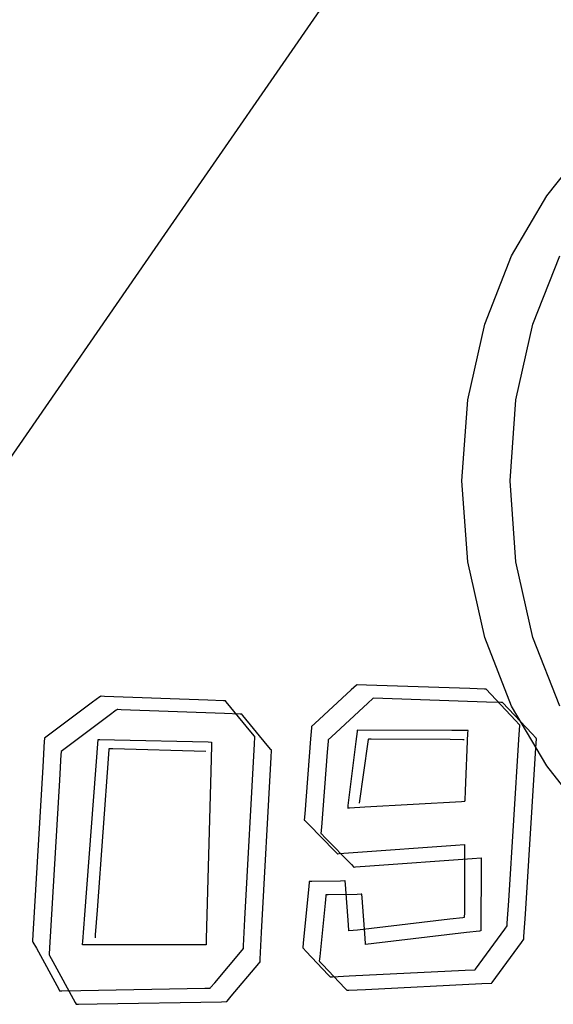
# Model space of a CAD drawing. Extents: x -3.49 to 3.52, y -1.52 to 1.45.
# Tile 13 of 32: x -0.09 to 0.08, y -0.09 to 0.23. Entities that reach past the tile are written whole.
import ezdxf

# ---------------------------------------------------------------- set-up
doc = ezdxf.new("R2010")
doc.units = 0

msp = doc.modelspace()

# ---------------------------------------------------------------- linework, layer by layer
at = {"layer": 'Layer 1', "color": 7, "linetype": 'CONTINUOUS'}
for p, q in [((-0.046247, 0.157823), (0.012919, 0.243386)), ((0.076633, 0.168952), (0.083304, 0.177424)), ((0.065146, 0.149553), (0.076633, 0.168952)), ((-0.214291, -0.085198), (-0.046247, 0.157823)), ((0.05646, 0.127333), (0.065146, 0.149553)), ((0.072086, 0.127333), (0.080772, 0.149553)), ((0.050962, 0.102835), (0.05646, 0.127333)), ((0.066588, 0.102835), (0.072086, 0.127333)), ((0.049043, 0.076602), (0.050962, 0.102835)), ((0.064669, 0.076602), (0.066588, 0.102835)), ((0.050962, 0.050371), (0.049043, 0.076602)), ((0.066588, 0.050371), (0.064669, 0.076602)), ((0.05646, 0.025874), (0.050962, 0.050371)), ((0.072086, 0.025874), (0.066588, 0.050371)), ((0.065146, 0.003655), (0.05646, 0.025874)), ((0.080772, 0.003655), (0.072086, 0.025874)), ((0.014881, 0.010388), (0.013235, 0.008874)), ((0.015035, 0.01053), (0.014881, 0.010388)), ((0.015067, 0.010559), (0.015035, 0.01053)), ((0.01507, 0.010562), (0.015067, 0.010559)), ((0.015071, 0.010563), (0.01507, 0.010562)), ((0.015087, 0.010562), (0.015071, 0.010563)), ((0.015071, 0.010563), (0.015071, 0.010563)), ((0.015071, 0.010563), (0.015071, 0.010563)), ((0.015071, 0.010563), (0.015071, 0.010563)), ((0.015071, 0.010563), (0.015071, 0.010563)), ((0.015071, 0.010563), (0.015071, 0.010563)), ((0.015071, 0.010563), (0.015071, 0.010563)), ((0.015071, 0.010563), (0.015071, 0.010563)), ((0.015071, 0.010563), (0.015071, 0.010563)), ((0.018109, 0.010457), (0.015087, 0.010562)), ((0.05168, 0.009288), (0.018109, 0.010457)), ((-0.068306, 0.006639), (-0.070586, 0.00493)), ((-0.06809, 0.006801), (-0.068306, 0.006639)), ((-0.068045, 0.006834), (-0.06809, 0.006801)), ((-0.068041, 0.006838), (-0.068045, 0.006834)), ((-0.06804, 0.006838), (-0.068041, 0.006838)), ((-0.068039, 0.006839), (-0.06804, 0.006838)), ((-0.068036, 0.006838), (-0.068039, 0.006839)), ((-0.068039, 0.006839), (-0.068039, 0.006839)), ((-0.068039, 0.006839), (-0.068039, 0.006839)), ((-0.068039, 0.006839), (-0.068039, 0.006839)), ((-0.068039, 0.006839), (-0.068039, 0.006839)), ((-0.068039, 0.006839), (-0.068039, 0.006839)), ((-0.068039, 0.006839), (-0.068039, 0.006839)), ((-0.068039, 0.006839), (-0.068039, 0.006839)), ((-0.067852, 0.006832), (-0.068036, 0.006838)), ((-0.066698, 0.006789), (-0.067852, 0.006832)), ((-0.033261, 0.005566), (-0.066698, 0.006789)), ((0.013235, 0.008874), (0.001408, -0.002008)), ((0.056351, 0.009125), (0.05168, 0.009288)), ((0.056789, 0.00911), (0.056351, 0.009125)), ((0.056879, 0.009107), (0.056789, 0.00911)), ((0.056887, 0.009106), (0.056879, 0.009107)), ((0.056889, 0.009106), (0.056887, 0.009106)), ((0.05689, 0.009106), (0.056889, 0.009106)), ((0.05689, 0.009106), (0.05689, 0.009106)), ((0.05689, 0.009106), (0.05689, 0.009106)), ((0.05689, 0.009106), (0.05689, 0.009106)), ((0.066457, -0.00106), (0.05689, 0.009106)), ((-0.070586, 0.00493), (-0.086205, -0.006776)), ((-0.028183, 0.00538), (-0.033261, 0.005566)), ((-0.027702, 0.005362), (-0.028183, 0.00538)), ((-0.027603, 0.005359), (-0.027702, 0.005362)), ((-0.027594, 0.005358), (-0.027603, 0.005359)), ((-0.027591, 0.005358), (-0.027594, 0.005358)), ((-0.02759, 0.005358), (-0.027591, 0.005358)), ((-0.027591, 0.005358), (-0.027591, 0.005358)), ((-0.027591, 0.005358), (-0.027591, 0.005358)), ((-0.027591, 0.005358), (-0.027591, 0.005358)), ((-0.027591, 0.005358), (-0.027591, 0.005358)), ((-0.027591, 0.005358), (-0.027591, 0.005358)), ((-0.027591, 0.005358), (-0.027591, 0.005358)), ((-0.027591, 0.005358), (-0.027591, 0.005358)), ((-0.027589, 0.005357), (-0.02759, 0.005358)), ((-0.02757, 0.005333), (-0.027589, 0.005357)), ((-0.027274, 0.004972), (-0.02757, 0.005333)), ((-0.019375, -0.004645), (-0.027274, 0.004972)), ((0.01862, 0.00454), (0.00679, -0.006339)), ((0.020267, 0.006053), (0.01862, 0.00454)), ((0.020421, 0.006196), (0.020267, 0.006053)), ((0.020453, 0.006225), (0.020421, 0.006196)), ((0.020456, 0.006227), (0.020453, 0.006225)), ((0.020457, 0.006228), (0.020456, 0.006228)), ((0.020456, 0.006228), (0.020456, 0.006227)), ((0.020473, 0.006228), (0.020457, 0.006228)), ((0.020457, 0.006228), (0.020457, 0.006228)), ((0.020457, 0.006228), (0.020457, 0.006228)), ((0.020457, 0.006228), (0.020457, 0.006228)), ((0.020457, 0.006228), (0.020457, 0.006228)), ((0.020457, 0.006228), (0.020457, 0.006228)), ((0.020457, 0.006228), (0.020457, 0.006228)), ((0.020457, 0.006228), (0.020457, 0.006228)), ((0.023495, 0.006123), (0.020473, 0.006228)), ((0.057066, 0.004953), (0.023495, 0.006123)), ((0.061737, 0.00479), (0.057066, 0.004953)), ((0.062175, 0.004775), (0.061737, 0.00479)), ((0.062264, 0.004772), (0.062175, 0.004775)), ((0.062273, 0.004772), (0.062264, 0.004772)), ((0.062275, 0.004772), (0.062273, 0.004772)), ((0.062276, 0.004772), (0.062275, 0.004772)), ((0.062275, 0.004772), (0.062275, 0.004772)), ((0.062276, 0.004772), (0.062276, 0.004772)), ((0.062276, 0.004772), (0.062276, 0.004772)), ((0.071842, -0.005391), (0.062276, 0.004772)), ((0.076633, -0.015742), (0.065146, 0.003655)), ((-0.0652, 0.000599), (-0.080819, -0.011106)), ((-0.06292, 0.002308), (-0.0652, 0.000599)), ((-0.062704, 0.00247), (-0.06292, 0.002308)), ((-0.062659, 0.002504), (-0.062704, 0.00247)), ((-0.062655, 0.002507), (-0.062659, 0.002504)), ((-0.062654, 0.002508), (-0.062655, 0.002507)), ((-0.062653, 0.002508), (-0.062654, 0.002508)), ((-0.062654, 0.002508), (-0.062654, 0.002508)), ((-0.062654, 0.002508), (-0.062654, 0.002508)), ((-0.062654, 0.002508), (-0.062654, 0.002508)), ((-0.062654, 0.002508), (-0.062654, 0.002508)), ((-0.062654, 0.002508), (-0.062654, 0.002508)), ((-0.062654, 0.002508), (-0.062654, 0.002508)), ((-0.062654, 0.002508), (-0.062654, 0.002508)), ((-0.06265, 0.002508), (-0.062653, 0.002508)), ((-0.062466, 0.002501), (-0.06265, 0.002508)), ((-0.061312, 0.002459), (-0.062466, 0.002501)), ((-0.027875, 0.001235), (-0.061312, 0.002459)), ((-0.022797, 0.001049), (-0.027875, 0.001235)), ((-0.022316, 0.001032), (-0.022797, 0.001049)), ((-0.022217, 0.001028), (-0.022316, 0.001032)), ((-0.022208, 0.001028), (-0.022217, 0.001028)), ((-0.022205, 0.001028), (-0.022208, 0.001028)), ((-0.022205, 0.001027), (-0.022205, 0.001028)), ((-0.022205, 0.001028), (-0.022205, 0.001028)), ((-0.022205, 0.001028), (-0.022205, 0.001028)), ((-0.022205, 0.001028), (-0.022205, 0.001028)), ((-0.022205, 0.001028), (-0.022205, 0.001028)), ((-0.022205, 0.001028), (-0.022205, 0.001028)), ((-0.022205, 0.001028), (-0.022205, 0.001028)), ((-0.022205, 0.001028), (-0.022205, 0.001028)), ((-0.022203, 0.001026), (-0.022205, 0.001027)), ((-0.022184, 0.001002), (-0.022203, 0.001026)), ((-0.021888, 0.000642), (-0.022184, 0.001002)), ((-0.013989, -0.008979), (-0.021888, 0.000642)), ((0.000331, -0.003092), (0.000304, -0.00344)), ((0.000337, -0.003011), (0.000331, -0.003092)), ((0.000338, -0.002994), (0.000337, -0.003011)), ((0.000339, -0.002993), (0.000338, -0.002994)), ((0.000344, -0.002987), (0.000339, -0.002992)), ((0.000339, -0.002992), (0.000339, -0.002992)), ((0.000339, -0.002992), (0.000339, -0.002992)), ((0.000339, -0.002992), (0.000339, -0.002992)), ((0.000339, -0.002992), (0.000339, -0.002992)), ((0.000339, -0.002992), (0.000339, -0.002992)), ((0.000339, -0.002992), (0.000339, -0.002992)), ((0.000339, -0.002992), (0.000339, -0.002992)), ((0.000339, -0.002992), (0.000339, -0.002993)), ((0.001408, -0.002008), (0.000344, -0.002987)), ((0.067678, -0.002358), (0.066457, -0.00106)), ((0.067523, -0.007231), (0.067814, -0.00258)), ((0.067792, -0.00248), (0.067678, -0.002358)), ((0.067816, -0.002505), (0.067792, -0.00248)), ((0.067814, -0.00258), (0.067819, -0.002508)), ((0.067818, -0.002507), (0.067816, -0.002505)), ((0.067819, -0.002508), (0.067818, -0.002507)), ((0.067819, -0.002508), (0.067819, -0.002508)), ((0.067819, -0.002508), (0.067819, -0.002508)), ((0.067819, -0.002508), (0.067819, -0.002508)), ((0.067819, -0.002508), (0.067819, -0.002508)), ((0.067819, -0.002508), (0.067819, -0.002508)), ((0.067819, -0.002508), (0.067819, -0.002508)), ((0.067819, -0.002508), (0.067819, -0.002508)), ((0.067819, -0.002508), (0.067819, -0.002508)), ((-0.018175, -0.006105), (-0.019375, -0.004645)), ((-0.018062, -0.006243), (-0.018175, -0.006105)), ((-0.018038, -0.006272), (-0.018062, -0.006243)), ((-0.018044, -0.006426), (-0.018036, -0.006285)), ((-0.018036, -0.006275), (-0.018038, -0.006272)), ((-0.018035, -0.006276), (-0.018036, -0.006275)), ((-0.018036, -0.006275), (-0.018036, -0.006275)), ((-0.018036, -0.006285), (-0.018035, -0.006276)), ((-0.018035, -0.006276), (-0.018035, -0.006276)), ((-0.018035, -0.006276), (-0.018035, -0.006276)), ((-0.018035, -0.006276), (-0.018035, -0.006276)), ((-0.018035, -0.006276), (-0.018035, -0.006276)), ((-0.018035, -0.006276), (-0.018035, -0.006276)), ((-0.018035, -0.006276), (-0.018035, -0.006276)), ((-0.018035, -0.006276), (-0.018035, -0.006276)), ((0.000304, -0.00344), (0.000037, -0.006923)), ((0.00679, -0.006339), (0.005726, -0.007318)), ((0.015121, -0.004619), (0.014719, -0.007866)), ((0.015162, -0.004291), (0.015121, -0.004619)), ((0.015171, -0.004214), (0.015162, -0.004291)), ((0.015173, -0.004199), (0.015171, -0.004214)), ((0.015173, -0.004197), (0.015173, -0.004197)), ((0.015173, -0.004197), (0.015173, -0.004197)), ((0.015173, -0.004197), (0.015173, -0.004197)), ((0.015173, -0.004197), (0.015173, -0.004197)), ((0.015173, -0.004197), (0.015173, -0.004197)), ((0.015173, -0.004197), (0.015173, -0.004197)), ((0.015173, -0.004197), (0.015173, -0.004199)), ((0.045843, -0.004274), (0.015173, -0.004197)), ((0.050476, -0.004286), (0.045843, -0.004274)), ((0.050221, -0.023853), (0.051048, -0.00498)), ((0.050944, -0.004287), (0.050476, -0.004286)), ((0.051054, -0.004287), (0.050944, -0.004287)), ((0.051048, -0.00498), (0.051075, -0.00437)), ((0.051076, -0.004287), (0.051054, -0.004287)), ((0.051075, -0.00437), (0.051079, -0.004287)), ((0.051078, -0.004287), (0.051076, -0.004287)), ((0.051079, -0.004287), (0.051078, -0.004287)), ((0.051079, -0.004287), (0.051079, -0.004287)), ((0.051079, -0.004287), (0.051079, -0.004287)), ((0.051079, -0.004287), (0.051079, -0.004287)), ((0.051079, -0.004287), (0.051079, -0.004287)), ((0.051079, -0.004287), (0.051079, -0.004287)), ((0.051079, -0.004287), (0.051079, -0.004287)), ((0.051079, -0.004287), (0.051079, -0.004287)), ((0.051079, -0.004287), (0.051079, -0.004287)), ((0.051079, -0.004287), (0.051079, -0.004287)), ((0.051079, -0.004287), (0.051079, -0.004287)), ((0.073064, -0.006689), (0.071842, -0.005391)), ((-0.086261, -0.007739), (-0.086745, -0.015997)), ((-0.086215, -0.006957), (-0.086261, -0.007739)), ((-0.086206, -0.006796), (-0.086215, -0.006957)), ((-0.086205, -0.006781), (-0.086206, -0.006796)), ((-0.086205, -0.006776), (-0.086205, -0.006776)), ((-0.086205, -0.006776), (-0.086205, -0.006776)), ((-0.086205, -0.006776), (-0.086205, -0.006776)), ((-0.086205, -0.006776), (-0.086205, -0.006776)), ((-0.086205, -0.006776), (-0.086205, -0.006777)), ((-0.086205, -0.006777), (-0.086205, -0.006781)), ((-0.073118, -0.064036), (-0.068831, -0.007197)), ((-0.068831, -0.007197), (-0.068831, -0.007197)), ((-0.068831, -0.007197), (-0.068831, -0.007197)), ((-0.068831, -0.007197), (-0.068831, -0.007197)), ((-0.068831, -0.007197), (-0.068831, -0.007197)), ((-0.068831, -0.007197), (-0.068831, -0.007197)), ((-0.068831, -0.007197), (-0.06883, -0.007197)), ((-0.06883, -0.007197), (-0.068828, -0.007197)), ((-0.068828, -0.007197), (-0.068805, -0.007197)), ((-0.068805, -0.007197), (-0.068693, -0.0072)), ((-0.068693, -0.0072), (-0.068213, -0.00721)), ((-0.068213, -0.00721), (-0.063464, -0.007315)), ((-0.063464, -0.007315), (-0.03314, -0.007983)), ((-0.03314, -0.007983), (-0.032081, -0.008007)), ((-0.032058, -0.009111), (-0.03229, -0.017594)), ((-0.032081, -0.008007), (-0.032028, -0.008008)), ((-0.032034, -0.008255), (-0.032058, -0.009111)), ((-0.032029, -0.008054), (-0.032034, -0.008255)), ((-0.032028, -0.008013), (-0.032029, -0.008054)), ((-0.032028, -0.008008), (-0.032028, -0.008008)), ((-0.032028, -0.008008), (-0.032028, -0.008008)), ((-0.032028, -0.008008), (-0.032028, -0.008008)), ((-0.032028, -0.008008), (-0.032028, -0.008008)), ((-0.032028, -0.008008), (-0.032028, -0.008008)), ((-0.032028, -0.008008), (-0.032028, -0.008008)), ((-0.032028, -0.008008), (-0.032028, -0.008008)), ((-0.032028, -0.008008), (-0.032028, -0.008008)), ((-0.032028, -0.008008), (-0.032028, -0.008009)), ((-0.032028, -0.008009), (-0.032028, -0.008013)), ((-0.021214, -0.065372), (-0.018158, -0.008555)), ((-0.018158, -0.008555), (-0.018044, -0.006426)), ((-0.01279, -0.01044), (-0.013989, -0.008979)), ((0.000037, -0.006923), (-0.001825, -0.031222)), ((0.005686, -0.007771), (0.005419, -0.011253)), ((0.005713, -0.007423), (0.005686, -0.007771)), ((0.005719, -0.007341), (0.005713, -0.007423)), ((0.00572, -0.007325), (0.005719, -0.007341)), ((0.005721, -0.007323), (0.00572, -0.007323)), ((0.00572, -0.007323), (0.00572, -0.007323)), ((0.00572, -0.007323), (0.00572, -0.007323)), ((0.00572, -0.007323), (0.00572, -0.007323)), ((0.00572, -0.007323), (0.00572, -0.007323)), ((0.00572, -0.007323), (0.00572, -0.007323)), ((0.00572, -0.007323), (0.00572, -0.007323)), ((0.00572, -0.007323), (0.00572, -0.007323)), ((0.00572, -0.007323), (0.00572, -0.007325)), ((0.005726, -0.007318), (0.005721, -0.007323)), ((0.014719, -0.007866), (0.012153, -0.028598)), ((0.018644, -0.007914), (0.015756, -0.027815)), ((0.018751, -0.007176), (0.018644, -0.007914)), ((0.018761, -0.007106), (0.018751, -0.007176)), ((0.018763, -0.00709), (0.018761, -0.007106)), ((0.018764, -0.007087), (0.018763, -0.00709)), ((0.018876, -0.007087), (0.018764, -0.007087)), ((0.018764, -0.007087), (0.018764, -0.007087)), ((0.018764, -0.007087), (0.018764, -0.007087)), ((0.018764, -0.007087), (0.018764, -0.007087)), ((0.018764, -0.007087), (0.018764, -0.007087)), ((0.018764, -0.007087), (0.018764, -0.007087)), ((0.018764, -0.007087), (0.018764, -0.007087)), ((0.018764, -0.007087), (0.018764, -0.007087)), ((0.018764, -0.007087), (0.018764, -0.007087)), ((0.018764, -0.007087), (0.018764, -0.007087)), ((0.018764, -0.007087), (0.018764, -0.007087)), ((0.018764, -0.007087), (0.018764, -0.007087)), ((0.018764, -0.007087), (0.018764, -0.007087)), ((0.019703, -0.007092), (0.018876, -0.007087)), ((0.04533, -0.007235), (0.019703, -0.007092)), ((0.049344, -0.007257), (0.04533, -0.007235)), ((0.049749, -0.007259), (0.049344, -0.007257)), ((0.049844, -0.00726), (0.049749, -0.007259)), ((0.049864, -0.00726), (0.049844, -0.00726)), ((0.049866, -0.00726), (0.049864, -0.00726)), ((0.049866, -0.00726), (0.049866, -0.00726)), ((0.049866, -0.00726), (0.049866, -0.00726)), ((0.049866, -0.00726), (0.049866, -0.00726)), ((0.049866, -0.00726), (0.049866, -0.00726)), ((0.049866, -0.00726), (0.049866, -0.00726)), ((0.049866, -0.00726), (0.049866, -0.00726)), ((0.049866, -0.00726), (0.049866, -0.00726)), ((0.064255, -0.059445), (0.067523, -0.007231)), ((0.072909, -0.011562), (0.0732, -0.00691)), ((0.073178, -0.00681), (0.073064, -0.006689)), ((0.073202, -0.006835), (0.073178, -0.00681)), ((0.0732, -0.00691), (0.073205, -0.006839)), ((0.073204, -0.006838), (0.073202, -0.006835)), ((0.073205, -0.006838), (0.073204, -0.006838)), ((0.073205, -0.006839), (0.073205, -0.006838)), ((0.073205, -0.006839), (0.073205, -0.006839)), ((0.073205, -0.006839), (0.073205, -0.006839)), ((0.073205, -0.006839), (0.073205, -0.006839)), ((0.073205, -0.006839), (0.073205, -0.006839)), ((0.073205, -0.006839), (0.073205, -0.006839)), ((0.073205, -0.006839), (0.073205, -0.006839)), ((0.073205, -0.006839), (0.073205, -0.006839)), ((-0.080875, -0.01207), (-0.08136, -0.020329)), ((-0.08083, -0.011288), (-0.080875, -0.01207)), ((-0.08082, -0.011127), (-0.08083, -0.011288)), ((-0.080819, -0.011111), (-0.08082, -0.011127)), ((-0.080819, -0.011106), (-0.080819, -0.011106)), ((-0.080819, -0.011106), (-0.080819, -0.011106)), ((-0.080819, -0.011106), (-0.080819, -0.011106)), ((-0.080819, -0.011106), (-0.080819, -0.011107)), ((-0.080819, -0.011107), (-0.080819, -0.011108)), ((-0.080819, -0.011108), (-0.080819, -0.011111)), ((-0.069033, -0.0625), (-0.065374, -0.01194)), ((-0.065374, -0.01194), (-0.065256, -0.010307)), ((-0.065256, -0.010307), (-0.06524, -0.010087)), ((-0.06524, -0.010087), (-0.06524, -0.010087)), ((-0.06524, -0.010087), (-0.06524, -0.010087)), ((-0.06524, -0.010087), (-0.06524, -0.010087)), ((-0.06524, -0.010087), (-0.06524, -0.010087)), ((-0.06524, -0.010087), (-0.06524, -0.010087)), ((-0.06524, -0.010087), (-0.06524, -0.010087)), ((-0.06524, -0.010087), (-0.06524, -0.010087)), ((-0.06524, -0.010087), (-0.06524, -0.010087)), ((-0.06524, -0.010087), (-0.06524, -0.010087)), ((-0.06524, -0.010087), (-0.06524, -0.010087)), ((-0.06524, -0.010087), (-0.06524, -0.010087)), ((-0.06524, -0.010087), (-0.06524, -0.010087)), ((-0.06524, -0.010087), (-0.065235, -0.010087)), ((-0.065235, -0.010087), (-0.06521, -0.010087)), ((-0.06521, -0.010087), (-0.065105, -0.010091)), ((-0.065105, -0.010091), (-0.06399, -0.010123)), ((-0.06399, -0.010123), (-0.033929, -0.010996)), ((-0.012676, -0.010578), (-0.01279, -0.01044)), ((-0.012772, -0.01289), (-0.012658, -0.010761)), ((-0.012653, -0.010607), (-0.012676, -0.010578)), ((-0.012658, -0.010761), (-0.01265, -0.01062)), ((-0.01265, -0.010609), (-0.012653, -0.010607)), ((-0.01265, -0.01061), (-0.01265, -0.010609)), ((-0.01265, -0.010611), (-0.01265, -0.01061)), ((-0.01265, -0.01061), (-0.01265, -0.01061)), ((-0.01265, -0.01061), (-0.01265, -0.01061)), ((-0.01265, -0.01061), (-0.01265, -0.01061)), ((-0.01265, -0.01061), (-0.01265, -0.01061)), ((-0.01265, -0.01061), (-0.01265, -0.01061)), ((-0.01265, -0.01061), (-0.01265, -0.01061)), ((-0.01265, -0.01061), (-0.01265, -0.01061)), ((-0.01265, -0.01062), (-0.01265, -0.010611)), ((0.005419, -0.011253), (0.003557, -0.035553)), ((0.069641, -0.063779), (0.072909, -0.011562)), ((-0.015832, -0.069707), (-0.012772, -0.01289)), ((0.083304, -0.024213), (0.076633, -0.015742)), ((-0.086745, -0.015997), (-0.089931, -0.070373)), ((-0.03229, -0.017594), (-0.033772, -0.071765)), ((-0.08136, -0.020329), (-0.084549, -0.074708)), ((0.050092, -0.026809), (0.050221, -0.023853)), ((0.012153, -0.028598), (0.012064, -0.029322)), ((0.017602, -0.029043), (0.048926, -0.027258)), ((0.048926, -0.027258), (0.05002, -0.027196)), ((0.05002, -0.027196), (0.050074, -0.027193)), ((0.050074, -0.027193), (0.050075, -0.027193)), ((0.050075, -0.027191), (0.050076, -0.027177)), ((0.050075, -0.027192), (0.050075, -0.027191)), ((0.050075, -0.027193), (0.050075, -0.027192)), ((0.050075, -0.027193), (0.050075, -0.027193)), ((0.050075, -0.027193), (0.050075, -0.027193)), ((0.050075, -0.027193), (0.050075, -0.027193)), ((0.050075, -0.027193), (0.050075, -0.027193)), ((0.050075, -0.027193), (0.050075, -0.027193)), ((0.050075, -0.027193), (0.050075, -0.027193)), ((0.050075, -0.027193), (0.050075, -0.027193)), ((0.050076, -0.027177), (0.050079, -0.027107)), ((0.050079, -0.027107), (0.050092, -0.026809)), ((-0.001825, -0.031222), (-0.001984, -0.033299)), ((0.012064, -0.029322), (0.012059, -0.029358)), ((0.012059, -0.029358), (0.012059, -0.029358)), ((0.012059, -0.029358), (0.012059, -0.029358)), ((0.012059, -0.029358), (0.012059, -0.029358)), ((0.012059, -0.029358), (0.012059, -0.029358)), ((0.012059, -0.029358), (0.012059, -0.029358)), ((0.012059, -0.029358), (0.012059, -0.029358)), ((0.012059, -0.029358), (0.012059, -0.029358)), ((0.012059, -0.029358), (0.012059, -0.029358)), ((0.012059, -0.029358), (0.01206, -0.029358)), ((0.01206, -0.029358), (0.012062, -0.029358)), ((0.012062, -0.029358), (0.012086, -0.029357)), ((0.012086, -0.029357), (0.012202, -0.02935)), ((0.012202, -0.02935), (0.012697, -0.029322)), ((0.012697, -0.029322), (0.017602, -0.029043)), ((-0.001984, -0.033299), (-0.001984, -0.033303)), ((-0.001984, -0.033303), (-0.001984, -0.033303)), ((-0.001984, -0.033303), (-0.001984, -0.033303)), ((-0.001984, -0.033303), (-0.001984, -0.033303)), ((-0.001984, -0.033303), (-0.001984, -0.033303)), ((-0.001984, -0.033303), (-0.001984, -0.033303)), ((-0.001984, -0.033303), (-0.001984, -0.033303)), ((-0.001984, -0.033303), (-0.001984, -0.033303)), ((-0.001984, -0.033303), (-0.001984, -0.033304)), ((-0.001984, -0.033304), (-0.001981, -0.033306)), ((-0.001981, -0.033306), (-0.001958, -0.033329)), ((-0.001958, -0.033329), (-0.001846, -0.033443)), ((-0.001846, -0.033443), (-0.00065, -0.034659)), ((-0.00065, -0.034659), (0.00795, -0.043394)), ((0.003557, -0.035553), (0.003398, -0.03763)), ((0.003398, -0.03763), (0.003398, -0.037634)), ((0.003398, -0.037634), (0.003398, -0.037634)), ((0.003398, -0.037634), (0.003398, -0.037634)), ((0.003398, -0.037634), (0.003398, -0.037634)), ((0.003398, -0.037634), (0.003398, -0.037634)), ((0.003398, -0.037634), (0.003398, -0.037634)), ((0.003398, -0.037634), (0.003398, -0.037634)), ((0.003398, -0.037634), (0.003398, -0.037634)), ((0.003398, -0.037634), (0.003398, -0.037635)), ((0.003398, -0.037635), (0.0034, -0.037637)), ((0.0034, -0.037637), (0.003424, -0.03766)), ((0.003424, -0.03766), (0.003536, -0.037774)), ((0.003536, -0.037774), (0.004733, -0.038989)), ((0.004733, -0.038989), (0.013336, -0.047725)), ((0.013868, -0.043816), (0.046974, -0.041436)), ((0.046974, -0.041436), (0.049953, -0.041222)), ((0.049953, -0.041222), (0.049968, -0.04122)), ((0.049968, -0.041298), (0.049967, -0.04157)), ((0.049968, -0.04122), (0.049968, -0.04122)), ((0.049968, -0.04122), (0.049968, -0.04122)), ((0.049968, -0.04122), (0.049969, -0.04122)), ((0.049969, -0.041221), (0.049968, -0.041222)), ((0.049968, -0.041222), (0.049968, -0.041235)), ((0.049968, -0.041235), (0.049968, -0.041298)), ((0.049969, -0.04122), (0.049969, -0.04122)), ((0.049969, -0.04122), (0.049969, -0.04122)), ((0.049969, -0.04122), (0.049969, -0.04122)), ((0.049969, -0.04122), (0.049969, -0.041221)), ((0.049969, -0.041221), (0.049969, -0.041221)), ((0.00795, -0.043394), (0.008724, -0.044181)), ((0.008724, -0.044181), (0.008728, -0.044185)), ((0.008728, -0.044185), (0.008728, -0.044185)), ((0.008728, -0.044185), (0.008728, -0.044185)), ((0.008728, -0.044185), (0.008728, -0.044185)), ((0.008728, -0.044185), (0.008728, -0.044185)), ((0.008728, -0.044185), (0.008728, -0.044185)), ((0.008728, -0.044185), (0.008728, -0.044185)), ((0.008728, -0.044185), (0.008728, -0.044185)), ((0.008728, -0.044185), (0.008729, -0.044185)), ((0.008729, -0.044185), (0.008731, -0.044185)), ((0.008731, -0.044185), (0.008739, -0.044184)), ((0.008739, -0.044184), (0.008828, -0.044178)), ((0.008828, -0.044178), (0.00926, -0.044147)), ((0.00926, -0.044147), (0.013868, -0.043816)), ((0.049955, -0.044285), (0.04987, -0.063228)), ((0.049967, -0.04157), (0.049955, -0.044285)), ((0.013336, -0.047725), (0.01411, -0.048512)), ((0.019254, -0.048147), (0.05236, -0.04577)), ((0.05236, -0.04577), (0.055339, -0.045556)), ((0.055339, -0.045556), (0.055354, -0.045555)), ((0.055353, -0.045904), (0.055341, -0.048619)), ((0.055354, -0.045633), (0.055353, -0.045904)), ((0.055354, -0.045555), (0.055354, -0.045555)), ((0.055354, -0.045555), (0.055354, -0.045555)), ((0.055354, -0.045555), (0.055354, -0.045555)), ((0.055354, -0.045555), (0.055354, -0.045555)), ((0.055354, -0.045555), (0.055354, -0.045555)), ((0.055354, -0.045555), (0.055354, -0.045555)), ((0.055354, -0.045555), (0.055354, -0.045555)), ((0.055354, -0.045555), (0.055354, -0.045556)), ((0.055354, -0.045556), (0.055354, -0.045557)), ((0.055354, -0.045557), (0.055354, -0.04557)), ((0.055354, -0.04557), (0.055354, -0.045633)), ((0.01411, -0.048512), (0.014114, -0.048516)), ((0.014114, -0.048516), (0.014114, -0.048516)), ((0.014114, -0.048516), (0.014114, -0.048516)), ((0.014114, -0.048516), (0.014114, -0.048516)), ((0.014114, -0.048516), (0.014114, -0.048516)), ((0.014114, -0.048516), (0.014114, -0.048516)), ((0.014114, -0.048516), (0.014114, -0.048516)), ((0.014114, -0.048516), (0.014114, -0.048516)), ((0.014114, -0.048516), (0.014115, -0.048516)), ((0.014115, -0.048516), (0.014117, -0.048516)), ((0.014117, -0.048516), (0.014125, -0.048515)), ((0.014125, -0.048515), (0.014214, -0.048509)), ((0.014214, -0.048509), (0.014646, -0.048478)), ((0.014646, -0.048478), (0.019254, -0.048147)), ((0.055341, -0.048619), (0.055255, -0.067559)), ((-0.000429, -0.053485), (-0.000665, -0.055881)), ((-0.000407, -0.05326), (-0.000429, -0.053485)), ((-0.000402, -0.053214), (-0.000407, -0.05326)), ((-0.000401, -0.053209), (-0.000402, -0.053209)), ((-0.000402, -0.053209), (-0.000402, -0.053209)), ((-0.000402, -0.053209), (-0.000402, -0.053209)), ((-0.000402, -0.053209), (-0.000402, -0.053209)), ((-0.000402, -0.053209), (-0.000402, -0.053209)), ((-0.000402, -0.053209), (-0.000402, -0.053209)), ((-0.000402, -0.053209), (-0.000402, -0.053209)), ((-0.000402, -0.053209), (-0.000402, -0.05321)), ((-0.000402, -0.05321), (-0.000402, -0.053214)), ((-0.0004, -0.053209), (-0.000401, -0.053209)), ((0.000399, -0.053194), (-0.0004, -0.053209)), ((0.009751, -0.053024), (0.000399, -0.053194)), ((0.011091, -0.052999), (0.009751, -0.053024)), ((0.011225, -0.052997), (0.011091, -0.052999)), ((0.011257, -0.052996), (0.011225, -0.052997)), ((0.011263, -0.052996), (0.011257, -0.052996)), ((0.011264, -0.052996), (0.011263, -0.052996)), ((0.011264, -0.053002), (0.011264, -0.052996)), ((0.011264, -0.052996), (0.011264, -0.052996)), ((0.011264, -0.052996), (0.011264, -0.052996)), ((0.011264, -0.052996), (0.011264, -0.052996)), ((0.011264, -0.052996), (0.011264, -0.052996)), ((0.011264, -0.052996), (0.011264, -0.052996)), ((0.011264, -0.052996), (0.011264, -0.052996)), ((0.011264, -0.052996), (0.011264, -0.052996)), ((0.011264, -0.052996), (0.011264, -0.052996)), ((0.011352, -0.054174), (0.011264, -0.053002)), ((0.012325, -0.067198), (0.011352, -0.054174)), ((-0.000665, -0.055881), (-0.002362, -0.073103)), ((0.015136, -0.057358), (0.005781, -0.057529)), ((0.016477, -0.057334), (0.015136, -0.057358)), ((0.016611, -0.057331), (0.016477, -0.057334)), ((0.016642, -0.057331), (0.016611, -0.057331)), ((0.016649, -0.057331), (0.016642, -0.057331)), ((0.01665, -0.057331), (0.016649, -0.057331)), ((0.016649, -0.057331), (0.016649, -0.057331)), ((0.01665, -0.057337), (0.01665, -0.057331)), ((0.01665, -0.057331), (0.01665, -0.057331)), ((0.01665, -0.057331), (0.01665, -0.057331)), ((0.01665, -0.057331), (0.01665, -0.057331)), ((0.01665, -0.057331), (0.01665, -0.057331)), ((0.01665, -0.057331), (0.01665, -0.057331)), ((0.01665, -0.057331), (0.01665, -0.057331)), ((0.01665, -0.057331), (0.01665, -0.057331)), ((0.016738, -0.058508), (0.01665, -0.057337)), ((0.004717, -0.060215), (0.00302, -0.077434)), ((0.004953, -0.05782), (0.004717, -0.060215)), ((0.004975, -0.057595), (0.004953, -0.05782)), ((0.00498, -0.057549), (0.004975, -0.057595)), ((0.004982, -0.057543), (0.00498, -0.057543)), ((0.00498, -0.057543), (0.00498, -0.057543)), ((0.00498, -0.057543), (0.00498, -0.057543)), ((0.00498, -0.057543), (0.00498, -0.057543)), ((0.00498, -0.057543), (0.00498, -0.057543)), ((0.00498, -0.057543), (0.00498, -0.057543)), ((0.00498, -0.057543), (0.00498, -0.057543)), ((0.00498, -0.057543), (0.00498, -0.057544)), ((0.00498, -0.057544), (0.00498, -0.057545)), ((0.00498, -0.057545), (0.00498, -0.057549)), ((0.005781, -0.057529), (0.004982, -0.057543)), ((0.017711, -0.07153), (0.016738, -0.058508)), ((0.063801, -0.066712), (0.064255, -0.059445)), ((-0.069607, -0.070419), (-0.069033, -0.0625)), ((0.04987, -0.063228), (0.049862, -0.064847)), ((0.069186, -0.071047), (0.069641, -0.063779)), ((-0.073766, -0.072624), (-0.073118, -0.064036)), ((-0.021678, -0.074001), (-0.021214, -0.065372)), ((0.045205, -0.065395), (0.015192, -0.068903)), ((0.049381, -0.064907), (0.045205, -0.065395)), ((0.049772, -0.064861), (0.049381, -0.064907)), ((0.049852, -0.064852), (0.049772, -0.064861)), ((0.04986, -0.064851), (0.049852, -0.064852)), ((0.049862, -0.06485), (0.04986, -0.064851)), ((0.049862, -0.064847), (0.049862, -0.06485)), ((0.049862, -0.06485), (0.049862, -0.06485)), ((0.049862, -0.06485), (0.049862, -0.06485)), ((0.049862, -0.06485), (0.049862, -0.06485)), ((0.049862, -0.06485), (0.049862, -0.06485)), ((0.049862, -0.06485), (0.049862, -0.06485)), ((0.049862, -0.06485), (0.049862, -0.06485)), ((0.049862, -0.06485), (0.049862, -0.06485)), ((0.063758, -0.067394), (0.063801, -0.066712)), ((-0.016296, -0.078336), (-0.015832, -0.069707)), ((0.012461, -0.069011), (0.012325, -0.067198)), ((0.012473, -0.069181), (0.012461, -0.069011)), ((0.012476, -0.069216), (0.012473, -0.069181)), ((0.012476, -0.069219), (0.012476, -0.069216)), ((0.012476, -0.06922), (0.012476, -0.069219)), ((0.012477, -0.06922), (0.012476, -0.06922)), ((0.012476, -0.06922), (0.012476, -0.06922)), ((0.012476, -0.06922), (0.012476, -0.06922)), ((0.012476, -0.06922), (0.012476, -0.06922)), ((0.012476, -0.06922), (0.012476, -0.06922)), ((0.012476, -0.06922), (0.012476, -0.06922)), ((0.012476, -0.06922), (0.012476, -0.06922)), ((0.012476, -0.06922), (0.012476, -0.06922)), ((0.012491, -0.069219), (0.012477, -0.06922)), ((0.015192, -0.068903), (0.012491, -0.069219)), ((0.050591, -0.069726), (0.020578, -0.073234)), ((0.054766, -0.069237), (0.050591, -0.069726)), ((0.054642, -0.079997), (0.062992, -0.068584)), ((0.055158, -0.069192), (0.054766, -0.069237)), ((0.055238, -0.069182), (0.055158, -0.069192)), ((0.055246, -0.069181), (0.055238, -0.069182)), ((0.055247, -0.069181), (0.055246, -0.069181)), ((0.055248, -0.069181), (0.055247, -0.069181)), ((0.055255, -0.067559), (0.055248, -0.069178)), ((0.055248, -0.069178), (0.055248, -0.069181)), ((0.055248, -0.069181), (0.055248, -0.069181)), ((0.055248, -0.069181), (0.055248, -0.069181)), ((0.055248, -0.069181), (0.055248, -0.069181)), ((0.055248, -0.069181), (0.055248, -0.069181)), ((0.055248, -0.069181), (0.055248, -0.069181)), ((0.055248, -0.069181), (0.055248, -0.069181)), ((0.062992, -0.068584), (0.063744, -0.067557)), ((0.063744, -0.067557), (0.063748, -0.067551)), ((0.063748, -0.067547), (0.063749, -0.067534)), ((0.063748, -0.06755), (0.063748, -0.067547)), ((0.063748, -0.067551), (0.063748, -0.06755)), ((0.063748, -0.067551), (0.063748, -0.067551)), ((0.063748, -0.067551), (0.063748, -0.067551)), ((0.063748, -0.067551), (0.063748, -0.067551)), ((0.063748, -0.067551), (0.063748, -0.067551)), ((0.063748, -0.067551), (0.063748, -0.067551)), ((0.063748, -0.067551), (0.063748, -0.067551)), ((0.063748, -0.067551), (0.063748, -0.067551)), ((0.063749, -0.067534), (0.063758, -0.067394)), ((-0.090051, -0.072411), (-0.090059, -0.072546)), ((-0.090059, -0.072546), (-0.090059, -0.072555)), ((-0.090059, -0.072555), (-0.090059, -0.072555)), ((-0.090059, -0.072555), (-0.090059, -0.072555)), ((-0.090059, -0.072555), (-0.090059, -0.072555)), ((-0.090059, -0.072555), (-0.090059, -0.072555)), ((-0.090059, -0.072555), (-0.090059, -0.072555)), ((-0.090059, -0.072555), (-0.090059, -0.072555)), ((-0.090059, -0.072555), (-0.090059, -0.072555)), ((-0.090059, -0.072555), (-0.090059, -0.072555)), ((-0.090059, -0.072555), (-0.090058, -0.072556)), ((-0.090058, -0.072556), (-0.090056, -0.07256)), ((-0.090056, -0.07256), (-0.090035, -0.072599)), ((-0.089931, -0.070373), (-0.090051, -0.072411)), ((-0.090035, -0.072599), (-0.089931, -0.072791)), ((-0.089931, -0.072791), (-0.088831, -0.07481)), ((-0.073832, -0.07349), (-0.073766, -0.072624)), ((-0.069681, -0.071444), (-0.069678, -0.071406)), ((-0.069681, -0.071448), (-0.069681, -0.071444)), ((-0.069681, -0.071449), (-0.069681, -0.071448)), ((-0.069681, -0.071449), (-0.069681, -0.071449)), ((-0.069681, -0.071449), (-0.069681, -0.071449)), ((-0.069681, -0.071449), (-0.069681, -0.071449)), ((-0.069681, -0.071449), (-0.069681, -0.071449)), ((-0.069681, -0.071449), (-0.069681, -0.071449)), ((-0.069681, -0.071449), (-0.069681, -0.071449)), ((-0.069678, -0.071406), (-0.069664, -0.071218)), ((-0.069664, -0.071218), (-0.069607, -0.070419)), ((-0.033772, -0.071765), (-0.033824, -0.073657)), ((-0.002362, -0.073103), (-0.002515, -0.074653)), ((0.017847, -0.073342), (0.017711, -0.07153)), ((0.017859, -0.073512), (0.017847, -0.073342)), ((0.020578, -0.073234), (0.017877, -0.07355)), ((0.060028, -0.084331), (0.068378, -0.072919)), ((0.068378, -0.072919), (0.06913, -0.071891)), ((0.06913, -0.071891), (0.069134, -0.071886)), ((0.069134, -0.071882), (0.069135, -0.071868)), ((0.069134, -0.071885), (0.069134, -0.071882)), ((0.069134, -0.071886), (0.069134, -0.071885)), ((0.069134, -0.071886), (0.069134, -0.071886)), ((0.069134, -0.071886), (0.069134, -0.071886)), ((0.069134, -0.071886), (0.069134, -0.071886)), ((0.069134, -0.071886), (0.069134, -0.071886)), ((0.069134, -0.071886), (0.069134, -0.071886)), ((0.069134, -0.071886), (0.069134, -0.071886)), ((0.069134, -0.071886), (0.069134, -0.071886)), ((0.069135, -0.071868), (0.069144, -0.071728)), ((0.069144, -0.071728), (0.069186, -0.071047)), ((-0.088831, -0.07481), (-0.08159, -0.088104)), ((-0.084549, -0.074708), (-0.084669, -0.076746)), ((-0.07385, -0.073735), (-0.073847, -0.073694)), ((-0.07385, -0.073739), (-0.07385, -0.073735)), ((-0.07385, -0.07374), (-0.07385, -0.073739)), ((-0.073706, -0.07374), (-0.07385, -0.07374)), ((-0.07385, -0.07374), (-0.07385, -0.07374)), ((-0.07385, -0.07374), (-0.07385, -0.07374)), ((-0.07385, -0.07374), (-0.07385, -0.07374)), ((-0.07385, -0.07374), (-0.07385, -0.07374)), ((-0.07385, -0.07374), (-0.07385, -0.07374)), ((-0.07385, -0.07374), (-0.07385, -0.07374)), ((-0.07385, -0.07374), (-0.07385, -0.07374)), ((-0.07385, -0.07374), (-0.07385, -0.07374)), ((-0.07385, -0.07374), (-0.07385, -0.07374)), ((-0.07385, -0.07374), (-0.07385, -0.07374)), ((-0.073847, -0.073694), (-0.073832, -0.07349)), ((-0.072641, -0.073741), (-0.073706, -0.07374)), ((-0.039663, -0.07375), (-0.072641, -0.073741)), ((-0.034498, -0.073752), (-0.039663, -0.07375)), ((-0.033977, -0.073752), (-0.034498, -0.073752)), ((-0.033855, -0.073752), (-0.033977, -0.073752)), ((-0.03383, -0.073752), (-0.033855, -0.073752)), ((-0.033828, -0.073752), (-0.03383, -0.073752)), ((-0.033827, -0.073752), (-0.033828, -0.073752)), ((-0.033824, -0.073657), (-0.033827, -0.073751)), ((-0.033827, -0.073751), (-0.033827, -0.073752)), ((-0.033827, -0.073752), (-0.033827, -0.073752)), ((-0.033827, -0.073752), (-0.033827, -0.073752)), ((-0.033827, -0.073752), (-0.033827, -0.073752)), ((-0.033827, -0.073752), (-0.033827, -0.073752)), ((-0.033827, -0.073752), (-0.033827, -0.073752)), ((-0.033827, -0.073752), (-0.033827, -0.073752)), ((-0.033827, -0.073752), (-0.033827, -0.073752)), ((-0.031041, -0.085969), (-0.022091, -0.075431)), ((-0.022091, -0.075431), (-0.021756, -0.075036)), ((-0.021756, -0.075036), (-0.021734, -0.07501)), ((-0.021734, -0.07501), (-0.021732, -0.075008)), ((-0.021732, -0.075003), (-0.021731, -0.074987)), ((-0.021732, -0.075007), (-0.021732, -0.075003)), ((-0.021732, -0.075008), (-0.021732, -0.075007)), ((-0.021732, -0.075008), (-0.021732, -0.075008)), ((-0.021732, -0.075008), (-0.021732, -0.075008)), ((-0.021732, -0.075008), (-0.021732, -0.075008)), ((-0.021732, -0.075008), (-0.021732, -0.075008)), ((-0.021732, -0.075008), (-0.021732, -0.075008)), ((-0.021732, -0.075008), (-0.021732, -0.075008)), ((-0.021732, -0.075008), (-0.021732, -0.075008)), ((-0.021731, -0.074987), (-0.021722, -0.074818)), ((-0.021722, -0.074818), (-0.021678, -0.074001)), ((-0.002515, -0.074653), (-0.002516, -0.074661)), ((-0.002516, -0.074661), (-0.002516, -0.074661)), ((-0.002516, -0.074661), (-0.002516, -0.074661)), ((-0.002516, -0.074661), (-0.002516, -0.074661)), ((-0.002516, -0.074661), (-0.002516, -0.074661)), ((-0.002516, -0.074661), (-0.002516, -0.074661)), ((-0.002516, -0.074661), (-0.002516, -0.074661)), ((-0.002516, -0.074661), (-0.002516, -0.074661)), ((-0.002516, -0.074661), (-0.002516, -0.074662)), ((-0.002516, -0.074662), (-0.002515, -0.074662)), ((-0.002515, -0.074662), (-0.002513, -0.074664)), ((-0.002513, -0.074664), (-0.002494, -0.074684)), ((-0.002494, -0.074684), (-0.002401, -0.074783)), ((-0.002401, -0.074783), (-0.001404, -0.075838)), ((-0.001404, -0.075838), (0.005758, -0.083413)), ((0.017862, -0.073547), (0.017859, -0.073512)), ((0.017862, -0.07355), (0.017862, -0.073547)), ((0.017862, -0.073551), (0.017862, -0.07355)), ((0.017863, -0.073551), (0.017862, -0.073551)), ((0.017862, -0.073551), (0.017862, -0.073551)), ((0.017862, -0.073551), (0.017862, -0.073551)), ((0.017862, -0.073551), (0.017862, -0.073551)), ((0.017862, -0.073551), (0.017862, -0.073551)), ((0.017862, -0.073551), (0.017862, -0.073551)), ((0.017862, -0.073551), (0.017862, -0.073551)), ((0.017862, -0.073551), (0.017862, -0.073551)), ((0.017877, -0.07355), (0.017863, -0.073551)), ((-0.084669, -0.076746), (-0.084677, -0.076881)), ((-0.084677, -0.076881), (-0.084677, -0.076889)), ((-0.084677, -0.076889), (-0.084677, -0.07689)), ((-0.084677, -0.07689), (-0.084677, -0.07689)), ((-0.084677, -0.07689), (-0.084677, -0.07689)), ((-0.084677, -0.07689), (-0.084677, -0.07689)), ((-0.084677, -0.07689), (-0.084677, -0.07689)), ((-0.084677, -0.07689), (-0.084677, -0.07689)), ((-0.084677, -0.07689), (-0.084677, -0.07689)), ((-0.084677, -0.07689), (-0.084677, -0.07689)), ((-0.084677, -0.07689), (-0.084676, -0.076891)), ((-0.084676, -0.076891), (-0.084674, -0.076895)), ((-0.084674, -0.076895), (-0.084653, -0.076934)), ((-0.084653, -0.076934), (-0.084549, -0.077125)), ((-0.084549, -0.077125), (-0.083448, -0.079144)), ((-0.083448, -0.079144), (-0.0762, -0.092439)), ((-0.016709, -0.079765), (-0.016374, -0.07937)), ((-0.016374, -0.07937), (-0.016352, -0.079344)), ((-0.016352, -0.079344), (-0.01635, -0.079343)), ((-0.01635, -0.079337), (-0.016349, -0.079321)), ((-0.01635, -0.079341), (-0.01635, -0.079337)), ((-0.01635, -0.079342), (-0.01635, -0.079341)), ((-0.01635, -0.079343), (-0.01635, -0.079342)), ((-0.01635, -0.079342), (-0.01635, -0.079342)), ((-0.01635, -0.079343), (-0.01635, -0.079343)), ((-0.01635, -0.079343), (-0.01635, -0.079343)), ((-0.01635, -0.079343), (-0.01635, -0.079343)), ((-0.01635, -0.079343), (-0.01635, -0.079343)), ((-0.01635, -0.079343), (-0.01635, -0.079343)), ((-0.016349, -0.079321), (-0.01634, -0.079153)), ((-0.01634, -0.079153), (-0.016296, -0.078336)), ((0.002867, -0.078984), (0.002866, -0.078992)), ((0.002866, -0.078992), (0.002866, -0.078992)), ((0.002866, -0.078992), (0.002866, -0.078992)), ((0.002866, -0.078992), (0.002866, -0.078992)), ((0.002866, -0.078992), (0.002866, -0.078992)), ((0.002866, -0.078992), (0.002866, -0.078992)), ((0.002866, -0.078992), (0.002866, -0.078992)), ((0.002866, -0.078992), (0.002866, -0.078992)), ((0.002866, -0.078992), (0.002866, -0.078992)), ((0.002866, -0.078992), (0.002867, -0.078993)), ((0.00302, -0.077434), (0.002867, -0.078984)), ((0.002867, -0.078993), (0.002869, -0.078995)), ((0.002869, -0.078995), (0.002888, -0.079015)), ((0.002888, -0.079015), (0.002981, -0.079114)), ((0.002981, -0.079114), (0.003978, -0.080168)), ((-0.025656, -0.090303), (-0.016709, -0.079765)), ((0.003978, -0.080168), (0.011143, -0.087744)), ((0.012492, -0.083796), (0.050124, -0.081928)), ((0.050124, -0.081928), (0.053341, -0.081768)), ((0.053341, -0.081768), (0.053346, -0.081768)), ((0.053346, -0.081768), (0.053346, -0.081768)), ((0.053346, -0.081768), (0.053346, -0.081768)), ((0.053346, -0.081768), (0.053346, -0.081768)), ((0.053346, -0.081768), (0.053346, -0.081768)), ((0.053346, -0.081768), (0.053346, -0.081768)), ((0.053346, -0.081768), (0.053346, -0.081768)), ((0.053346, -0.081768), (0.053347, -0.081768)), ((0.053347, -0.081767), (0.053349, -0.081764)), ((0.053347, -0.081768), (0.053347, -0.081767)), ((0.053349, -0.081764), (0.053372, -0.081733)), ((0.053372, -0.081733), (0.05348, -0.081585)), ((0.05348, -0.081585), (0.054642, -0.079997)), ((-0.0324, -0.087569), (-0.031041, -0.085969)), ((0.005758, -0.083413), (0.006402, -0.084095)), ((0.006402, -0.084095), (0.006405, -0.084098)), ((0.006405, -0.084098), (0.006406, -0.084098)), ((0.006406, -0.084098), (0.006406, -0.084098)), ((0.006406, -0.084098), (0.006406, -0.084098)), ((0.006406, -0.084098), (0.006406, -0.084098)), ((0.006406, -0.084098), (0.006406, -0.084098)), ((0.006406, -0.084098), (0.006406, -0.084098)), ((0.006406, -0.084098), (0.006406, -0.084098)), ((0.006406, -0.084098), (0.006406, -0.084098)), ((0.006406, -0.084098), (0.006409, -0.084098)), ((0.006409, -0.084098), (0.006434, -0.084097)), ((0.006434, -0.084097), (0.00656, -0.084091)), ((0.00656, -0.084091), (0.0071, -0.084064)), ((0.0071, -0.084064), (0.012492, -0.083796)), ((0.05551, -0.086262), (0.058726, -0.086103)), ((0.058726, -0.086103), (0.058732, -0.086102)), ((0.058732, -0.086102), (0.058733, -0.086101)), ((0.058732, -0.086102), (0.058732, -0.086102)), ((0.058732, -0.086102), (0.058732, -0.086102)), ((0.058732, -0.086102), (0.058732, -0.086102)), ((0.058732, -0.086102), (0.058732, -0.086102)), ((0.058732, -0.086102), (0.058732, -0.086102)), ((0.058732, -0.086102), (0.058732, -0.086102)), ((0.058732, -0.086102), (0.058732, -0.086102)), ((0.058733, -0.086101), (0.058735, -0.086099)), ((0.058735, -0.086099), (0.058757, -0.086068)), ((0.058757, -0.086068), (0.058866, -0.085919)), ((0.058866, -0.085919), (0.060028, -0.084331)), ((-0.08159, -0.088104), (-0.081318, -0.088603)), ((-0.081318, -0.088603), (-0.0813, -0.088636)), ((-0.0813, -0.088636), (-0.081299, -0.088638)), ((-0.081299, -0.088638), (-0.081299, -0.088638)), ((-0.081299, -0.088638), (-0.081299, -0.088638)), ((-0.081299, -0.088638), (-0.081299, -0.088638)), ((-0.081299, -0.088638), (-0.081299, -0.088638)), ((-0.081299, -0.088638), (-0.081299, -0.088638)), ((-0.081299, -0.088638), (-0.081299, -0.088638)), ((-0.081299, -0.088638), (-0.081299, -0.088638)), ((-0.081299, -0.088638), (-0.081298, -0.088638)), ((-0.081298, -0.088638), (-0.081296, -0.088638)), ((-0.081296, -0.088638), (-0.081284, -0.088638)), ((-0.081284, -0.088638), (-0.081165, -0.088635)), ((-0.081165, -0.088635), (-0.080585, -0.088625)), ((-0.080585, -0.088625), (-0.074466, -0.088514)), ((-0.074466, -0.088514), (-0.034176, -0.087785)), ((-0.034176, -0.087785), (-0.032666, -0.087758)), ((-0.032666, -0.087758), (-0.032566, -0.087756)), ((-0.032566, -0.087756), (-0.032559, -0.087756)), ((-0.032559, -0.087756), (-0.032558, -0.087755)), ((-0.032559, -0.087756), (-0.032559, -0.087756)), ((-0.032559, -0.087756), (-0.032559, -0.087756)), ((-0.032559, -0.087756), (-0.032559, -0.087756)), ((-0.032559, -0.087756), (-0.032559, -0.087756)), ((-0.032559, -0.087756), (-0.032559, -0.087756)), ((-0.032559, -0.087756), (-0.032559, -0.087756)), ((-0.032559, -0.087756), (-0.032559, -0.087756)), ((-0.032559, -0.087756), (-0.032559, -0.087756)), ((-0.032558, -0.087755), (-0.032556, -0.087752)), ((-0.032556, -0.087752), (-0.032529, -0.087721)), ((-0.032529, -0.087721), (-0.0324, -0.087569)), ((0.011143, -0.087744), (0.011788, -0.088426)), ((0.011788, -0.088426), (0.011791, -0.088429)), ((0.011791, -0.088429), (0.011791, -0.088429)), ((0.011791, -0.088429), (0.011791, -0.088429)), ((0.011791, -0.088429), (0.011791, -0.088429)), ((0.011791, -0.088429), (0.011791, -0.088429)), ((0.011791, -0.088429), (0.011791, -0.088429)), ((0.011791, -0.088429), (0.011791, -0.088429)), ((0.011791, -0.088429), (0.011792, -0.088429)), ((0.011792, -0.088429), (0.011792, -0.088429)), ((0.011792, -0.088429), (0.011795, -0.088429)), ((0.011795, -0.088429), (0.01182, -0.088428)), ((0.01182, -0.088428), (0.011946, -0.088421)), ((0.011946, -0.088421), (0.012485, -0.088395)), ((0.012485, -0.088395), (0.017878, -0.088127)), ((0.017878, -0.088127), (0.05551, -0.086262)), ((-0.0762, -0.092439), (-0.075929, -0.092937)), ((-0.069077, -0.092849), (-0.02879, -0.09212)), ((-0.02879, -0.09212), (-0.02728, -0.092092)), ((-0.02728, -0.092092), (-0.02718, -0.092091)), ((-0.02718, -0.092091), (-0.027174, -0.092091)), ((-0.027174, -0.092091), (-0.027173, -0.092091)), ((-0.027173, -0.092091), (-0.027173, -0.09209)), ((-0.027173, -0.09209), (-0.027173, -0.09209)), ((-0.027173, -0.09209), (-0.027172, -0.09209)), ((-0.027173, -0.092091), (-0.027173, -0.092091)), ((-0.027173, -0.092091), (-0.027173, -0.092091)), ((-0.027173, -0.092091), (-0.027173, -0.092091)), ((-0.027173, -0.092091), (-0.027173, -0.092091)), ((-0.027173, -0.092091), (-0.027173, -0.092091)), ((-0.027172, -0.09209), (-0.02717, -0.092087)), ((-0.02717, -0.092087), (-0.027143, -0.092055)), ((-0.027143, -0.092055), (-0.027015, -0.091904)), ((-0.027015, -0.091904), (-0.025656, -0.090303)), ((-0.075929, -0.092937), (-0.075911, -0.09297)), ((-0.075911, -0.09297), (-0.07591, -0.092972)), ((-0.07591, -0.092972), (-0.075909, -0.092972)), ((-0.075909, -0.092972), (-0.075909, -0.092972)), ((-0.075909, -0.092972), (-0.075909, -0.092972)), ((-0.075909, -0.092972), (-0.075909, -0.092972)), ((-0.075909, -0.092972), (-0.075909, -0.092972)), ((-0.075909, -0.092972), (-0.075909, -0.092972)), ((-0.075909, -0.092972), (-0.075909, -0.092972)), ((-0.075909, -0.092972), (-0.075909, -0.092972)), ((-0.075909, -0.092972), (-0.075906, -0.092972)), ((-0.075906, -0.092972), (-0.075894, -0.092972)), ((-0.075894, -0.092972), (-0.075775, -0.09297)), ((-0.075775, -0.09297), (-0.075196, -0.09296)), ((-0.075196, -0.09296), (-0.069077, -0.092849))]:
    msp.add_line(p, q, dxfattribs=at)

doc.saveas('drawing.dxf')
